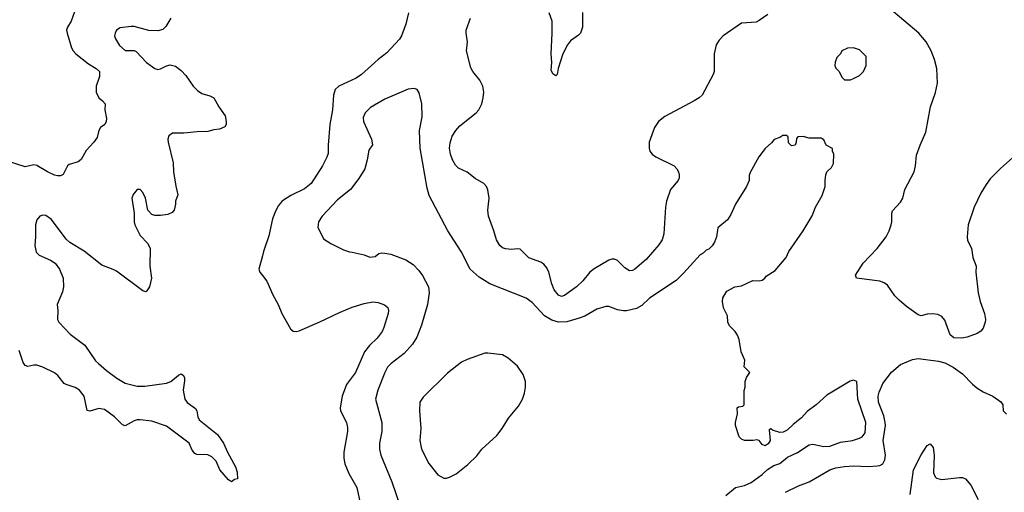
# Model space of a CAD drawing. Header units: inches. Extents: x 1771504 to 1971212, y 471788 to 643615.
# Tile 153 of 256: x 1808354 to 1815033, y 565118 to 568320. Entities that reach past the tile are written whole.
import ezdxf

# ---------------------------------------------------------------- set-up
doc = ezdxf.new("R2010")
doc.units = ezdxf.units.IN
doc.header["$MEASUREMENT"] = 0
doc.layers.add('B8506', color=7, linetype='Continuous')
doc.layers.add('B8516', color=7, linetype='Continuous')

msp = doc.modelspace()

# ---------------------------------------------------------------- linework, layer by layer
at = {"layer": 'B8506', "color": 5}
for points, elevation in [([(1808726.4, 568373.6), (1808702.8, 568310), (1808676.9, 568270), (1808671.8, 568250), (1808675, 568230), (1808705.2, 568130), (1808717.3, 568110), (1808734.9, 568090), (1808820.2, 568020.2), (1808872.4, 567990), (1808894.6, 567970), (1808895.1, 567935.1), (1808872.3, 567870), (1808871.5, 567830), (1808890, 567790.5), (1808916.3, 567770), (1808932.7, 567750), (1808930.4, 567710), (1808942.4, 567650), (1808940.5, 567630), (1808930.4, 567609.6), (1808902.8, 567590), (1808890.8, 567570), (1808878.8, 567521.2), (1808857.3, 567490), (1808804.8, 567435.2), (1808770, 567374), (1808750, 567357.2), (1808690, 567339), (1808678, 567330), (1808648, 567272), (1808630, 567262), (1808610, 567261.6), (1808590, 567267.8), (1808542, 567290), (1808470, 567333.3), (1808450, 567336.3), (1808390, 567323), (1808270, 567362.6)], 560), ([(1809379.5, 568330), (1809345.5, 568274.5), (1809325.3, 568254.7), (1809290, 568244.2), (1809230, 568246.6), (1809130, 568274.5), (1809110, 568275.1), (1809035.5, 568264.5), (1809010, 568248.7), (1809000.7, 568230), (1808997.3, 568210), (1809004, 568190), (1809030, 568146), (1809070, 568111), (1809130, 568110.8), (1809144.5, 568104.5), (1809214, 568030), (1809270, 567990.4), (1809290, 567983.8), (1809310, 567986.4), (1809350, 568008.2), (1809375.2, 568015.2), (1809410, 568005.5), (1809450, 567976.4), (1809481.5, 567941.5), (1809530.2, 567870.2), (1809560.9, 567840.9), (1809590, 567819.5), (1809643.9, 567803.9), (1809670.6, 567790), (1809705.5, 567730), (1809748.2, 567670), (1809755.5, 567630), (1809754, 567610), (1809744.9, 567595.1), (1809710, 567579.5), (1809670, 567575.1), (1809630, 567562.7), (1809558.5, 567561.5), (1809468.3, 567551.7), (1809390, 567551.6), (1809365.9, 567534.1), (1809359.5, 567510), (1809360.3, 567490), (1809394, 567350), (1809396.1, 567290), (1809412.2, 567192.2), (1809426.8, 567133.2), (1809411, 567090), (1809411, 567070), (1809401, 567030), (1809387.1, 567012.9), (1809358.5, 567001.5), (1809310, 566993.2), (1809270, 566994), (1809250, 567001.2), (1809224, 567030), (1809206.6, 567110), (1809190, 567149), (1809170, 567169), (1809150, 567169), (1809123.4, 567136.6), (1809114, 567110), (1809130.7, 567010), (1809130.7, 566950), (1809135.5, 566930), (1809170, 566857.3), (1809223.4, 566803.4), (1809239.5, 566770), (1809237, 566650), (1809247.7, 566570), (1809233.4, 566510), (1809217.1, 566482.9), (1809210, 566477.2), (1809190, 566482.7), (1809010, 566615.6), (1808988.3, 566628.3), (1808910, 566657.6), (1808790, 566752.8), (1808694.5, 566810), (1808670, 566834), (1808570, 566966.6), (1808530, 566994.5), (1808510, 566997), (1808490, 566989.3), (1808470, 566964), (1808460.4, 566930), (1808462, 566850), (1808457.3, 566790), (1808465.2, 566745.2), (1808484.7, 566724.7), (1808562.8, 566690), (1808594, 566670), (1808623, 566630), (1808647.7, 566570), (1808650.6, 566510), (1808644.5, 566475.5), (1808607.7, 566390), (1808613, 566350), (1808610.4, 566290), (1808619.5, 566270), (1808695.6, 566190), (1808795.5, 566115.5), (1808868.1, 566010), (1808887.4, 565990), (1808942.5, 565942.5), (1809012, 565892), (1809070, 565858.4), (1809150, 565836.5), (1809203.3, 565836.7), (1809350, 565856.9), (1809379.5, 565870), (1809430, 565910.8), (1809450, 565921), (1809464.7, 565910), (1809472.8, 565892.8), (1809472.7, 565872.7), (1809462, 565810), (1809474.4, 565750), (1809490, 565726.4), (1809545.9, 565685.9), (1809554.9, 565670), (1809562, 565630), (1809570.5, 565610), (1809695.8, 565510), (1809736.3, 565450), (1809762.8, 565390), (1809818.8, 565290), (1809830, 565254), (1809830.8, 565209.2), (1809810, 565206), (1809790, 565188), (1809770, 565202), (1809712.3, 565270), (1809687, 565330), (1809658, 565358), (1809630, 565371.6), (1809554.5, 565374.5), (1809541.6, 565381.6), (1809524.2, 565404.2), (1809503.6, 565450), (1809350, 565567), (1809250, 565600.4), (1809170, 565609.7), (1809150, 565609.7), (1809130, 565603), (1809069.6, 565569.6), (1809050, 565575.1), (1808996.9, 565630), (1808930, 565678.8), (1808890, 565685.6), (1808830, 565667), (1808811.9, 565671.9), (1808790.9, 565770), (1808760.4, 565810), (1808730, 565828.8), (1808667.9, 565847.9), (1808656.1, 565856.1), (1808611.3, 565910), (1808590, 565926.6), (1808510, 565967.1), (1808470, 565980.4), (1808450, 565980.4), (1808410, 565971.2), (1808390, 565976.2), (1808377.8, 565997.8), (1808350, 566079.3)], 580), ([(1810000, 566720.2), (1809977, 566630), (1809983.1, 566610), (1810000, 566587.8)], 620)]:
    msp.add_lwpolyline(points, dxfattribs=dict(at, elevation=elevation))
at = {"layer": 'B8516', "color": 5}
for points, elevation in [([(1815110, 567403), (1815007, 567313), (1814938, 567242), (1814910, 567203.7), (1814874.5, 567145.5), (1814828.9, 567050), (1814787.2, 566930), (1814782, 566850), (1814784.8, 566824.8), (1814810, 566771.3), (1814819.5, 566710), (1814842, 566650), (1814841.3, 566610), (1814855.8, 566470), (1814870.4, 566410), (1814899.3, 566330), (1814906, 566290), (1814903.8, 566270), (1814890, 566229.2), (1814874, 566210), (1814850, 566194), (1814782, 566170), (1814743.6, 566163.6), (1814690, 566163.7), (1814665.8, 566185.8), (1814630, 566284), (1814609.2, 566310), (1814582, 566322), (1814548.3, 566328.3), (1814510, 566325.7), (1814470, 566314.5), (1814450, 566320.9), (1814370, 566376), (1814320, 566420), (1814291.1, 566450), (1814240.8, 566520.8), (1814218.3, 566538.3), (1814190, 566547.8), (1814030, 566569.3), (1814024, 566590), (1814076, 566670), (1814170.9, 566769.1), (1814231.9, 566848.1), (1814252.8, 566890), (1814265.7, 566930), (1814269.7, 566950), (1814269.6, 567010), (1814275.4, 567024.6), (1814330, 567084.4), (1814345.4, 567110), (1814359.2, 567170), (1814420.9, 567290), (1814430.7, 567329.3), (1814437.7, 567402.3), (1814462, 567470), (1814501.4, 567558.6), (1814531.6, 567730), (1814566.5, 567826.5), (1814581.1, 567890), (1814575.8, 567990), (1814559.7, 568050), (1814536.9, 568110), (1814502.6, 568170), (1814454.7, 568230), (1814250, 568401.2)], 620), ([(1810992.4, 568367.6), (1810972.9, 568290), (1810943.1, 568210), (1810930, 568189.5), (1810844.2, 568095.8), (1810784.6, 568050), (1810672, 567948), (1810636.2, 567923.8), (1810519.3, 567870), (1810493, 567847), (1810482, 567810), (1810474.9, 567710), (1810457.6, 567610), (1810445.5, 567470), (1810445.4, 567414.6), (1810438.3, 567390), (1810409, 567330), (1810331.6, 567210), (1810286.7, 567173.3), (1810192.2, 567130), (1810142.7, 567097.3), (1810131, 567089), (1810110, 567060.7), (1810090, 567023.7), (1810069.1, 566970), (1810044.2, 566855.8), (1810007.6, 566750), (1810000, 566720.2)], 620), ([(1813430, 568355.4), (1813370, 568315.1), (1813350, 568304.7), (1813250, 568297.6), (1813126.7, 568210), (1813098.8, 568181.2), (1813078, 568150), (1813065.3, 568090), (1813064, 567970), (1813057.3, 567950), (1812983.8, 567810), (1812963, 567790), (1812930.5, 567770), (1812730, 567664.8), (1812687, 567630), (1812660.3, 567590), (1812624.9, 567490), (1812623.1, 567450), (1812628.8, 567430), (1812644.4, 567410), (1812670, 567391.8), (1812792.7, 567330), (1812812.4, 567310), (1812823.1, 567290), (1812827.2, 567270), (1812827.2, 567250), (1812820.3, 567230), (1812768.9, 567170), (1812742.6, 567090), (1812734.6, 567050), (1812723.5, 566870), (1812711.5, 566828.5), (1812690, 566794.7), (1812604.1, 566695.9), (1812526, 566630), (1812510, 566622), (1812490, 566619.8), (1812459.6, 566639.6), (1812410, 566688.2), (1812390, 566697.4), (1812370, 566697.4), (1812350, 566691.2), (1812250, 566631.9), (1812221.1, 566610), (1812173.1, 566550), (1812131.8, 566510), (1812050, 566450.9), (1812030, 566445.3), (1812010, 566454.2), (1811980.7, 566490), (1811963.9, 566530), (1811943.7, 566610), (1811930, 566639.7), (1811910, 566664.5), (1811890, 566677.7), (1811807, 566707), (1811750, 566765.1), (1811730, 566768.7), (1811690, 566764.1), (1811650, 566767.7), (1811630, 566775), (1811609.9, 566789.9), (1811588.1, 566828.1), (1811570.7, 566890.7), (1811534.8, 566990), (1811530.5, 567030), (1811538, 567110), (1811528.7, 567168.7), (1811519.7, 567190), (1811502.4, 567210), (1811444.5, 567244.5), (1811390, 567286.6), (1811330, 567315), (1811310, 567335.1), (1811289.9, 567370), (1811275.3, 567410), (1811269.3, 567450), (1811273.1, 567486.9), (1811288.2, 567531.8), (1811311.8, 567570), (1811339.6, 567600.4), (1811449.6, 567690), (1811467.8, 567710), (1811489.6, 567750), (1811498.9, 567790), (1811502, 567830), (1811495.1, 567870), (1811476, 567910), (1811428.3, 567968.3), (1811413.3, 567993.3), (1811384.1, 568110), (1811392.7, 568170), (1811382.3, 568230), (1811383.1, 568250), (1811411.2, 568330)], 620), ([(1812171, 568370), (1812171.3, 568270), (1812158, 568230), (1812144.9, 568215.1), (1812090, 568176.2), (1812070, 568149.3), (1812038.4, 568090), (1812007.3, 567990), (1812001, 567950), (1811990, 567939), (1811970, 567954), (1811958.6, 567978.6), (1811964.2, 568030), (1811959.7, 568090), (1811966.6, 568230), (1811965.1, 568310), (1811945.9, 568365.9)], 580), ([(1813143.1, 565096.9), (1813210, 565151.6), (1813270, 565163.2), (1813315.4, 565184.6), (1813390, 565238), (1813426.7, 565273.3), (1813470, 565298.7), (1813510, 565314.4), (1813562.8, 565357.2), (1813630, 565388.4), (1813710, 565440.7), (1813735.5, 565444.5), (1813810, 565429), (1813848.7, 565430), (1813921.3, 565458.7), (1814004, 565470), (1814050, 565485.4), (1814070, 565494.6), (1814090, 565520.7), (1814093.8, 565590), (1814039.5, 565750), (1814033.2, 565870), (1814010, 565879), (1813987.7, 565872.3), (1813830, 565775.3), (1813758, 565710), (1813695.3, 565664.7), (1813658, 565622), (1813601.4, 565578.6), (1813560.7, 565539.3), (1813533.7, 565526.3), (1813510, 565522.7), (1813460.2, 565540.2), (1813450, 565548), (1813438, 565542), (1813444, 565470), (1813432.4, 565447.6), (1813410, 565434), (1813390, 565442), (1813370, 565468.7), (1813353.6, 565473.6), (1813330, 565468.7), (1813270, 565468.7), (1813250, 565478), (1813234.6, 565494.6), (1813209, 565570), (1813209.1, 565590.9), (1813224, 565650), (1813222, 565690), (1813230, 565698), (1813259, 565701), (1813268, 565710), (1813268.9, 565808.9), (1813275.3, 565830), (1813275.3, 565870), (1813284.7, 565895.3), (1813308, 565930), (1813268.4, 565968.4), (1813273.6, 566013.6), (1813248.9, 566068.9), (1813234.6, 566154.6), (1813223.1, 566183.1), (1813208.4, 566208.4), (1813170, 566246), (1813158, 566270), (1813154.6, 566314.6), (1813128.9, 566368.9), (1813122, 566410), (1813123.1, 566436.9), (1813150, 566482), (1813206, 566510), (1813250, 566518), (1813327.2, 566552.8), (1813370, 566550.8), (1813390, 566556), (1813408.7, 566570), (1813417.2, 566582.8), (1813478, 566622), (1813552.7, 566710), (1813572.7, 566750), (1813669.5, 566890.5), (1813729.4, 566990.6), (1813753.2, 567050), (1813797.2, 567130), (1813819, 567190), (1813818, 567230), (1813822, 567270), (1813828.7, 567290), (1813860.4, 567319.6), (1813874.6, 567345.4), (1813878, 567410), (1813868, 567430), (1813867.3, 567447.3), (1813826, 567470), (1813810, 567506), (1813790, 567518), (1813710, 567518), (1813670, 567528), (1813632.7, 567527.3), (1813623.6, 567516.4), (1813622, 567490), (1813614, 567470), (1813590, 567466), (1813570, 567486), (1813567.3, 567527.3), (1813556.4, 567536.4), (1813530, 567535.3), (1813510, 567522), (1813471.1, 567508.9), (1813454.4, 567485.6), (1813410, 567448.7), (1813367.9, 567392.1), (1813310, 567286), (1813303.6, 567263.6), (1813302, 567230), (1813284.7, 567190), (1813210.6, 567069.4), (1813178.5, 567001.5), (1813154.6, 566965.4), (1813091, 566910), (1813081, 566850), (1813066.4, 566813.6), (1813050.9, 566789.1), (1813030, 566766), (1813010, 566758), (1812990, 566738), (1812970, 566728), (1812857.1, 566602.9), (1812806.2, 566553.8), (1812626.2, 566433.8), (1812575.2, 566384.8), (1812537.2, 566362.8), (1812470, 566346.6), (1812450, 566346.6), (1812410, 566354.7), (1812350, 566376.9), (1812330, 566378), (1812270, 566358), (1812187.6, 566312.4), (1812150, 566297.6), (1812065.9, 566274.1), (1812010, 566271.4), (1811964.7, 566284.7), (1811914.4, 566314.4), (1811830, 566405.1), (1811790, 566434), (1811544, 566530), (1811470, 566575.1), (1811409.2, 566630), (1811349.4, 566750), (1811257.2, 566890), (1811132.3, 567130), (1811118.9, 567178.9), (1811071.3, 567450), (1811067, 567570), (1811083.2, 567663.2), (1811080.9, 567750), (1811064, 567824), (1811050, 567848), (1811030, 567854), (1810990, 567849.2), (1810830, 567782), (1810733.5, 567726.5), (1810696.3, 567690), (1810683.1, 567656.9), (1810686.3, 567630), (1810739.6, 567510), (1810748, 567472), (1810723.4, 567436.6), (1810711.7, 567370), (1810694.6, 567310), (1810655, 567245), (1810598, 567170), (1810510, 567100.5), (1810404.9, 566990), (1810380.7, 566950), (1810375.3, 566915.3), (1810415.3, 566835.3), (1810463.5, 566803.5), (1810550, 566761), (1810590, 566746.8), (1810610, 566746), (1810690, 566726.8), (1810730, 566711), (1810764.7, 566715.3), (1810790, 566736), (1810810, 566741), (1810830, 566738.8), (1810870.6, 566730.6), (1810973.4, 566693.4), (1811022.5, 566662.5), (1811060.4, 566620.4), (1811087, 566587), (1811126.4, 566510), (1811132.7, 566470), (1811120.3, 566390), (1811079.1, 566250), (1811047.7, 566170), (1811017.7, 566122.3), (1810961.7, 566058.3), (1810873.7, 565990), (1810850, 565966), (1810831.3, 565930), (1810783.9, 565810), (1810766.5, 565750), (1810810.3, 565590), (1810810.3, 565530), (1810793.8, 565450), (1810794.9, 565410), (1810802.8, 565370), (1810878.9, 565190), (1810933.4, 565030)], 640), ([(1810000, 566587.8), (1810029.3, 566549.3), (1810070, 566456.3), (1810107.2, 566390), (1810131.8, 566330), (1810190, 566226.8), (1810210, 566210.5), (1810230, 566208.2), (1810250, 566212.4), (1810390, 566272.7), (1810522.7, 566337.3), (1810610, 566373), (1810690, 566397.7), (1810750, 566407.9), (1810784.9, 566404.9), (1810828.9, 566388.9), (1810850.3, 566370), (1810855.6, 566350), (1810852.9, 566330), (1810825, 566235), (1810811.8, 566208.2), (1810778.5, 566161.5), (1810727.1, 566112.9), (1810692.5, 566070), (1810631.3, 565930), (1810571.5, 565848.5), (1810541.2, 565770), (1810527.9, 565690), (1810529.3, 565669.3), (1810570.2, 565590), (1810577.3, 565557.3), (1810576.9, 565530), (1810553.8, 565390), (1810552.8, 565350), (1810559.6, 565310), (1810585.7, 565245.7), (1810640.2, 565150), (1810663.8, 565043.8)], 620), ([(1813550, 565118.2), (1813637.8, 565162.2), (1813710.6, 565189.4), (1813850, 565271.1), (1813890, 565283.6), (1813950, 565293.4), (1814010, 565298), (1814110, 565293.6), (1814170, 565296.9), (1814190, 565298.9), (1814209.8, 565310.2), (1814221.8, 565338.2), (1814228, 565370), (1814212.1, 565470), (1814227.1, 565570), (1814226.3, 565590), (1814215.4, 565635.4), (1814180.2, 565730), (1814178.4, 565770), (1814183.5, 565796.5), (1814210, 565855.6), (1814267.5, 565932.5), (1814330, 565984.7), (1814410, 566018.3), (1814450, 566024.4), (1814587.5, 566007.5), (1814630, 565994.9), (1814686.1, 565966.1), (1814750, 565920.3), (1814818.4, 565850), (1814847, 565827), (1814890, 565799.3), (1814956, 565770), (1815010.6, 565730.6), (1815022.8, 565710), (1815024.9, 565670), (1815047.3, 565647.3)], 620), ([(1814395.6, 565104.4), (1814417.8, 565270), (1814470, 565372.2), (1814510, 565436.3), (1814530, 565446.8), (1814550, 565422), (1814558, 565370), (1814553.6, 565250), (1814564.1, 565224.1), (1814573.5, 565213.5), (1814610, 565204.7), (1814730, 565217.7), (1814750, 565217.4), (1814769.1, 565209.1), (1814806.6, 565166.6), (1814856.5, 565070)], 580)]:
    msp.add_lwpolyline(points, dxfattribs=dict(at, elevation=elevation))
for points, elevation in [([(1814010, 568128.7), (1813970, 568128), (1813931.6, 568108.4), (1813922, 568090), (1813896.9, 568063.1), (1813886.4, 568033.6), (1813884.7, 568010), (1813891.1, 567991.1), (1813912, 567970), (1813932, 567930), (1813950, 567912), (1813990, 567912), (1814010, 567922), (1814050, 567942), (1814078, 567970), (1814095.3, 568010), (1814095.3, 568070), (1814050, 568115.3)], 640), ([(1811530, 566062), (1811510, 566060.7), (1811390, 566018.4), (1811350, 565999.5), (1811255.1, 565924.9), (1811090, 565762.7), (1811068.2, 565730), (1811065.3, 565670), (1811076, 565550), (1811067.4, 565470), (1811078.7, 565410), (1811130, 565313.4), (1811190, 565237.3), (1811230, 565214.9), (1811250, 565214.4), (1811270, 565220.4), (1811315.8, 565244.2), (1811394.2, 565305.8), (1811453.9, 565366.1), (1811490, 565410.7), (1811590, 565502.8), (1811626.6, 565550), (1811670, 565621), (1811738.6, 565701.4), (1811764, 565750), (1811779, 565790), (1811785.2, 565830), (1811785.2, 565870), (1811770, 565915.3), (1811730, 565972.7), (1811666.5, 566026.5), (1811630, 566049.5)], 660)]:
    msp.add_lwpolyline(points, close=True, dxfattribs=dict(at, elevation=elevation))

doc.saveas('drawing.dxf')
